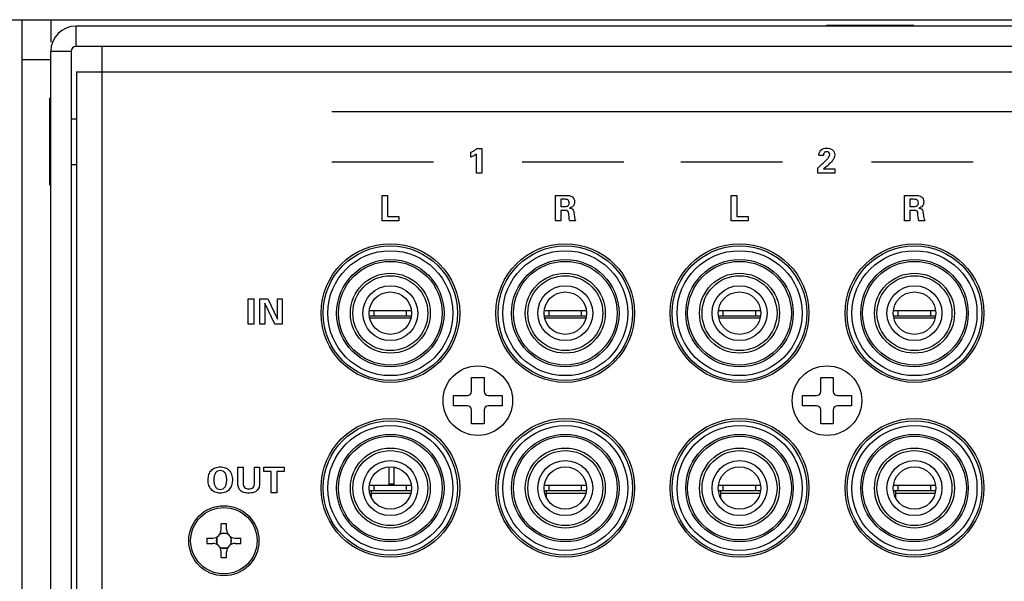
# Model space of a CAD drawing. Header units: inches. Extents: x -3.6 to 47.6, y 1.8 to 32.
# Tile 12 of 35: x 13.5 to 16.6, y 5.1 to 6.9. Entities that reach past the tile are written whole.
import ezdxf

# ---------------------------------------------------------------- set-up
doc = ezdxf.new("R2010")
doc.units = ezdxf.units.IN
doc.header["$LTSCALE"] = 2.42
doc.header["$MEASUREMENT"] = 0
doc.layers.get('0').update_dxf_attribs({"linetype": 'CONTINUOUS'})

msp = doc.modelspace()

# ---------------------------------------------------------------- linework, layer by layer
at = {"color": 7, "linetype": 'Continuous'}
for p, q in [((12.8343, 6.8943), (13.6278, 6.8943)), ((13.5381, 3.4258), (13.5381, 6.8943)), ((13.6278, 6.8945), (30.7908, 6.8945)), ((13.6278, 6.8943), (13.6278, 6.8235)), ((13.7078, 6.8105), (13.7078, 6.8745)), ((30.7108, 6.8745), (13.7078, 6.8745)), ((16.0717, 6.8775), (16.3469, 6.8775)), ((13.6278, 3.4455), (13.6278, 6.7945)), ((13.6918, 6.7945), (13.6278, 6.7945)), ((13.6918, 6.7945), (13.6918, 3.4455)), ((30.7108, 6.8105), (13.7078, 6.8105)), ((13.7893, 6.8105), (13.7893, 6.7305)), ((13.5381, 6.7693), (13.6278, 6.7693)), ((13.7093, 6.7305), (13.7093, 3.5555)), ((13.7093, 6.7305), (13.7093, 3.5555)), ((13.7093, 6.7305), (13.7893, 6.7305)), ((13.7893, 6.7305), (13.7893, 3.5555)), ((13.7893, 6.7305), (30.6293, 6.7305)), ((13.6248, 6.3729), (13.6248, 6.6481)), ((13.6918, 6.5825), (13.7093, 6.5825)), ((20.8233, 6.6042), (14.5133, 6.6042)), ((14.9706, 6.4883), (14.9856, 6.4883)), ((14.9856, 6.4883), (14.9856, 6.4108)), ((14.9515, 6.4612), (14.9515, 6.4767)), ((14.9691, 6.4108), (14.9691, 6.4709)), ((16.0621, 6.4666), (16.0474, 6.4666)), ((13.6918, 6.4385), (13.7093, 6.4385)), ((14.8333, 6.4455), (14.5133, 6.4455)), ((15.4333, 6.4455), (15.1133, 6.4455)), ((15.9333, 6.4455), (15.6133, 6.4455)), ((16.0444, 6.4271), (16.0489, 6.4312)), ((16.0444, 6.4109), (16.0444, 6.4271)), ((16.0621, 6.424), (16.0979, 6.424)), ((16.0979, 6.424), (16.0979, 6.4109)), ((16.5333, 6.4455), (16.2133, 6.4455)), ((14.9856, 6.4108), (14.9691, 6.4108)), ((16.0979, 6.4109), (16.0444, 6.4109)), ((14.6717, 6.2608), (14.6717, 6.3409)), ((14.6717, 6.3409), (14.6888, 6.3409)), ((14.6888, 6.3409), (14.6888, 6.2744)), ((15.2176, 6.2608), (15.2176, 6.3409)), ((15.2176, 6.3409), (15.2509, 6.3409)), ((15.2344, 6.3285), (15.2344, 6.3061)), ((15.2445, 6.3285), (15.2344, 6.3285)), ((15.7717, 6.2608), (15.7717, 6.3409)), ((15.7717, 6.3409), (15.7888, 6.3409)), ((15.7888, 6.3409), (15.7888, 6.2744)), ((16.3176, 6.2608), (16.3176, 6.3409)), ((16.3176, 6.3409), (16.3509, 6.3409)), ((16.3344, 6.3285), (16.3344, 6.3061)), ((16.3445, 6.3285), (16.3344, 6.3285)), ((15.2344, 6.3061), (15.2445, 6.3061)), ((16.3344, 6.3061), (16.3445, 6.3061)), ((14.6888, 6.2744), (14.7249, 6.2744)), ((14.7249, 6.2744), (14.7249, 6.2608)), ((15.2344, 6.2931), (15.2344, 6.2608)), ((15.2492, 6.2931), (15.2344, 6.2931)), ((15.2607, 6.2706), (15.2596, 6.2827)), ((15.276, 6.2859), (15.2774, 6.2743)), ((15.7888, 6.2744), (15.8248, 6.2744)), ((15.8248, 6.2744), (15.8248, 6.2608)), ((16.3344, 6.2931), (16.3344, 6.2608)), ((16.3492, 6.2931), (16.3344, 6.2931)), ((16.3607, 6.2706), (16.3596, 6.2827)), ((16.376, 6.2859), (16.3774, 6.2743)), ((14.7249, 6.2608), (14.6717, 6.2608)), ((15.2344, 6.2608), (15.2176, 6.2608)), ((15.2815, 6.2608), (15.263, 6.2608)), ((15.8248, 6.2608), (15.7717, 6.2608)), ((16.3344, 6.2608), (16.3176, 6.2608)), ((16.3815, 6.2608), (16.363, 6.2608)), ((14.2503, 5.9349), (14.2503, 6.0149)), ((14.2503, 6.0149), (14.2673, 6.0149)), ((14.2673, 6.0149), (14.2673, 5.9349)), ((14.2871, 5.9349), (14.2871, 6.0149)), ((14.2871, 6.0149), (14.3117, 6.0149)), ((14.3024, 6.0011), (14.3024, 5.9349)), ((14.3335, 5.9349), (14.3024, 6.0011)), ((14.3117, 6.0149), (14.3419, 5.9505)), ((14.3419, 5.9505), (14.3419, 6.0149)), ((14.3419, 6.0149), (14.3572, 6.0149)), ((14.3572, 6.0149), (14.3572, 5.9349)), ((14.6465, 5.9775), (14.6313, 5.9775)), ((14.6313, 5.9617), (14.7641, 5.9617)), ((14.6465, 5.9617), (14.6465, 5.9775)), ((14.7641, 5.9775), (14.6474, 5.9775)), ((14.7489, 5.9617), (14.7489, 5.9775)), ((15.1977, 5.9775), (15.1825, 5.9775)), ((15.1825, 5.9617), (15.3153, 5.9617)), ((15.1977, 5.9617), (15.1977, 5.9775)), ((15.3153, 5.9775), (15.1986, 5.9775)), ((15.3001, 5.9617), (15.3001, 5.9775)), ((15.7465, 5.9775), (15.7313, 5.9775)), ((15.7313, 5.9617), (15.8641, 5.9617)), ((15.7465, 5.9617), (15.7465, 5.9775)), ((15.8641, 5.9775), (15.7474, 5.9775)), ((15.8489, 5.9617), (15.8489, 5.9775)), ((16.2977, 5.9775), (16.2825, 5.9775)), ((16.2825, 5.9617), (16.4153, 5.9617)), ((16.2977, 5.9617), (16.2977, 5.9775)), ((16.4153, 5.9775), (16.2986, 5.9775)), ((16.4001, 5.9617), (16.4001, 5.9775)), ((14.2673, 5.9349), (14.2503, 5.9349)), ((14.3024, 5.9349), (14.2871, 5.9349)), ((14.3572, 5.9349), (14.3335, 5.9349)), ((14.7628, 5.9539), (14.6327, 5.9539)), ((15.3139, 5.9539), (15.1839, 5.9539)), ((15.8628, 5.9539), (15.7327, 5.9539)), ((16.4139, 5.9539), (16.2839, 5.9539)), ((14.9534, 5.723), (14.9534, 5.7668)), ((14.9534, 5.7668), (14.9932, 5.7668)), ((14.9932, 5.7668), (14.9932, 5.723)), ((16.0534, 5.723), (16.0534, 5.7668)), ((16.0534, 5.7668), (16.0932, 5.7668)), ((16.0932, 5.7668), (16.0932, 5.723)), ((14.8965, 5.6781), (14.8965, 5.71)), ((14.8965, 5.71), (14.9404, 5.71)), ((15.0062, 5.71), (15.0501, 5.71)), ((15.0501, 5.71), (15.0501, 5.6781)), ((15.9965, 5.6781), (15.9965, 5.71)), ((15.9965, 5.71), (16.0404, 5.71)), ((16.1062, 5.71), (16.1501, 5.71)), ((16.1501, 5.71), (16.1501, 5.6781)), ((14.9404, 5.6781), (14.8965, 5.6781)), ((15.0501, 5.6781), (15.0062, 5.6781)), ((16.0404, 5.6781), (15.9965, 5.6781)), ((16.1501, 5.6781), (16.1062, 5.6781)), ((14.9534, 5.6213), (14.9534, 5.6651)), ((14.9932, 5.6651), (14.9932, 5.6213)), ((16.0534, 5.6213), (16.0534, 5.6651)), ((16.0932, 5.6651), (16.0932, 5.6213)), ((14.9932, 5.6213), (14.9534, 5.6213)), ((16.0932, 5.6213), (16.0534, 5.6213)), ((14.2173, 5.4346), (14.2173, 5.4839)), ((14.2173, 5.4839), (14.2343, 5.4839)), ((14.2343, 5.4839), (14.2343, 5.4334)), ((14.2695, 5.4342), (14.2695, 5.4839)), ((14.2695, 5.4839), (14.286, 5.4839)), ((14.286, 5.4839), (14.286, 5.4346)), ((14.2992, 5.4709), (14.2992, 5.4839)), ((14.2992, 5.4839), (14.3635, 5.4839)), ((14.3228, 5.4709), (14.2992, 5.4709)), ((14.3228, 5.4039), (14.3228, 5.4709)), ((14.34, 5.4709), (14.34, 5.4039)), ((14.3635, 5.4709), (14.34, 5.4709)), ((14.3635, 5.4839), (14.3635, 5.4709)), ((14.6943, 5.4263), (14.6943, 5.4852)), ((14.7093, 5.4263), (14.7093, 5.4843)), ((14.6943, 5.4323), (14.7093, 5.4323)), ((14.34, 5.4039), (14.3228, 5.4039)), ((14.6465, 5.4263), (14.6313, 5.4263)), ((14.6313, 5.4106), (14.7641, 5.4106)), ((14.6387, 5.3869), (14.6387, 5.4106)), ((14.6387, 5.4027), (14.7628, 5.4027)), ((14.6465, 5.4106), (14.6465, 5.4263)), ((14.7641, 5.4263), (14.6474, 5.4263)), ((14.7489, 5.4106), (14.7489, 5.4263)), ((15.1977, 5.4263), (15.1825, 5.4263)), ((15.1825, 5.4106), (15.3153, 5.4106)), ((15.1898, 5.3869), (15.1898, 5.4106)), ((15.1898, 5.4027), (15.3139, 5.4027)), ((15.1977, 5.4106), (15.1977, 5.4263)), ((15.3153, 5.4263), (15.1986, 5.4263)), ((15.3001, 5.4106), (15.3001, 5.4263)), ((15.7465, 5.4263), (15.7313, 5.4263)), ((15.7313, 5.4106), (15.8641, 5.4106)), ((15.7387, 5.3869), (15.7387, 5.4106)), ((15.7387, 5.4027), (15.8628, 5.4027)), ((15.7465, 5.4106), (15.7465, 5.4263)), ((15.8641, 5.4263), (15.7474, 5.4263)), ((15.8489, 5.4106), (15.8489, 5.4263)), ((16.2977, 5.4263), (16.2825, 5.4263)), ((16.2825, 5.4106), (16.4153, 5.4106)), ((16.2898, 5.3869), (16.2898, 5.4106)), ((16.2898, 5.4027), (16.4139, 5.4027)), ((16.2977, 5.4106), (16.2977, 5.4263)), ((16.4153, 5.4263), (16.2986, 5.4263)), ((16.4001, 5.4106), (16.4001, 5.4263)), ((14.1648, 5.2876), (14.1648, 5.3058)), ((14.1818, 5.2876), (14.1818, 5.3058)), ((14.185, 5.275), (14.1616, 5.275)), ((14.1201, 5.261), (14.1382, 5.261)), ((14.1201, 5.244), (14.1382, 5.244)), ((14.1508, 5.2642), (14.1508, 5.2408)), ((14.1958, 5.2408), (14.1958, 5.2642)), ((14.2084, 5.261), (14.2266, 5.261)), ((14.2084, 5.244), (14.2266, 5.244)), ((14.1616, 5.2301), (14.185, 5.2301)), ((14.1648, 5.1993), (14.1648, 5.2174)), ((14.1818, 5.1993), (14.1818, 5.2174))]:
    msp.add_line(p, q, dxfattribs=at)
for centre, radius in [((14.6978, 5.97), 0.2185), ((14.6977, 5.9696), 0.2119), ((15.2488, 5.97), 0.2185), ((15.2489, 5.9696), 0.2119), ((15.7978, 5.97), 0.2185), ((15.7977, 5.9696), 0.2119), ((16.3488, 5.97), 0.2185), ((16.3489, 5.9696), 0.2119), ((14.6977, 5.9696), 0.1969), ((15.2489, 5.9696), 0.1969), ((15.7977, 5.9696), 0.1969), ((16.3489, 5.9696), 0.1969), ((14.6977, 5.9696), 0.1693), ((14.6977, 5.9696), 0.1634), ((15.2489, 5.9696), 0.1693), ((15.2489, 5.9696), 0.1634), ((15.7977, 5.9696), 0.1693), ((15.7977, 5.9696), 0.1634), ((16.3489, 5.9696), 0.1693), ((16.3489, 5.9696), 0.1634), ((14.6977, 5.9696), 0.126), ((14.6977, 5.9696), 0.1181), ((14.6977, 5.9696), 0.1181), ((15.2489, 5.9696), 0.126), ((15.2489, 5.9696), 0.1181), ((15.2489, 5.9696), 0.1181), ((15.7977, 5.9696), 0.126), ((15.7977, 5.9696), 0.1181), ((15.7977, 5.9696), 0.1181), ((16.3489, 5.9696), 0.126), ((16.3489, 5.9696), 0.1181), ((16.3489, 5.9696), 0.1181), ((14.6977, 5.9696), 0.0866), ((15.2489, 5.9696), 0.0866), ((15.7977, 5.9696), 0.0866), ((16.3489, 5.9696), 0.0866), ((14.6977, 5.9696), 0.0669), ((15.2489, 5.9696), 0.0669), ((15.7977, 5.9696), 0.0669), ((16.3489, 5.9696), 0.0669), ((14.9733, 5.694), 0.1095), ((16.0733, 5.694), 0.1095), ((14.6978, 5.419), 0.2185), ((14.6977, 5.4184), 0.2119), ((14.6977, 5.4184), 0.1969), ((15.2488, 5.419), 0.2185), ((15.2489, 5.4184), 0.2119), ((15.2489, 5.4184), 0.1969), ((15.7978, 5.419), 0.2185), ((15.7977, 5.4184), 0.2119), ((15.7977, 5.4184), 0.1969), ((16.3488, 5.419), 0.2185), ((16.3489, 5.4184), 0.2119), ((16.3489, 5.4184), 0.1969), ((14.6977, 5.4184), 0.1693), ((15.2489, 5.4184), 0.1693), ((15.7977, 5.4184), 0.1693), ((16.3489, 5.4184), 0.1693), ((14.6977, 5.4184), 0.1634), ((15.2489, 5.4184), 0.1634), ((15.7977, 5.4184), 0.1634), ((16.3489, 5.4184), 0.1634), ((14.6977, 5.4184), 0.126), ((14.6977, 5.4184), 0.1181), ((14.6977, 5.4184), 0.1181), ((15.2489, 5.4184), 0.126), ((15.2489, 5.4184), 0.1181), ((15.2489, 5.4184), 0.1181), ((15.7977, 5.4184), 0.126), ((15.7977, 5.4184), 0.1181), ((15.7977, 5.4184), 0.1181), ((16.3489, 5.4184), 0.126), ((16.3489, 5.4184), 0.1181), ((16.3489, 5.4184), 0.1181), ((14.6977, 5.4184), 0.0866), ((15.2489, 5.4184), 0.0866), ((15.7977, 5.4184), 0.0866), ((16.3489, 5.4184), 0.0866), ((14.6977, 5.4184), 0.0669), ((15.2489, 5.4184), 0.0669), ((15.7977, 5.4184), 0.0669), ((16.3489, 5.4184), 0.0669), ((14.1733, 5.2525), 0.1105), ((14.1733, 5.2525), 0.1046)]:
    msp.add_circle(centre, radius, dxfattribs=at)
for centre, radius, start, end in [((13.7078, 6.7945), 0.08, 90, 180), ((13.7078, 6.7945), 0.016, 90, 180), ((14.9404, 5.723), 0.013, 270, 360), ((15.0062, 5.723), 0.013, 180, 270), ((16.0404, 5.723), 0.013, 270, 360), ((16.1062, 5.723), 0.013, 180, 270), ((14.9404, 5.6651), 0.013, 0, 90), ((15.0062, 5.6651), 0.013, 90, 180), ((16.0404, 5.6651), 0.013, 0, 90), ((16.1062, 5.6651), 0.013, 90, 180), ((14.1733, 4.9389), 0.3669, 89.9995, 91.3269), ((14.1733, 4.9387), 0.3671, 88.6735, 90.0001), ((14.1382, 5.2876), 0.0266, 270, 360), ((14.1733, 5.2525), 0.024, 56.9587, 123.0416), ((14.2084, 5.2876), 0.0266, 180, 270), ((14.4871, 5.2525), 0.3672, 178.6734, 181.3266), ((14.1382, 5.2174), 0.0266, 0, 90), ((14.1733, 5.2525), 0.024, 146.9562, 213.0437), ((14.2084, 5.2174), 0.0266, 90, 180), ((14.1733, 5.2525), 0.024, 326.9562, 33.0437), ((13.8595, 5.2525), 0.3672, 358.6734, 1.3266), ((14.1733, 5.2525), 0.024, 236.9587, 303.0416), ((14.1733, 5.5663), 0.3671, 268.6735, 270.0001), ((14.1733, 5.5661), 0.3669, 269.9995, 271.3269)]:
    msp.add_arc(centre, radius, start, end, dxfattribs=at)
for points, knots in [([(14.9515, 6.4767), (14.9551, 6.4782), (14.9618, 6.4816), (14.9679, 6.4859), (14.9706, 6.4883)], [0, 0, 0, 0, 0.521815, 1, 1, 1, 1]), ([(16.0474, 6.4675), (16.0474, 6.4733), (16.0526, 6.4866), (16.0723, 6.491), (16.0917, 6.4869), (16.0975, 6.4742), (16.0975, 6.4683), (16.0975, 6.4679)], [0, 0, 0, 0, 0.238065, 0.500543, 0.761683, 0.986089, 1, 1, 1, 1]), ([(14.9691, 6.4709), (14.966, 6.4687), (14.9604, 6.465), (14.9542, 6.4622), (14.9515, 6.4612)], [0, 0, 0, 0, 0.562559, 1, 1, 1, 1]), ([(16.0489, 6.4312), (16.0575, 6.4389), (16.0684, 6.4501), (16.0837, 6.4658), (16.0799, 6.4767), (16.0724, 6.4793), (16.0672, 6.4776), (16.0654, 6.4759)], [0, 0, 0, 0, 0.476992, 0.700459, 0.7977, 0.894942, 1, 1, 1, 1]), ([(16.0654, 6.4759), (16.0652, 6.4757), (16.0629, 6.4734), (16.0622, 6.4697), (16.0621, 6.4666)], [0, 0, 0, 0, 0.059296, 1, 1, 1, 1]), ([(16.0975, 6.4679), (16.0974, 6.4652), (16.0958, 6.4589), (16.0854, 6.4425), (16.0721, 6.4322), (16.0621, 6.424)], [0, 0, 0, 0, 0.141285, 0.329487, 1, 1, 1, 1]), ([(15.2445, 6.3061), (15.2489, 6.3061), (15.2557, 6.3058), (15.2608, 6.312), (15.2612, 6.3172), (15.2608, 6.3223), (15.2561, 6.329), (15.249, 6.3285), (15.2445, 6.3285)], [0, 0, 0, 0, 0.287846, 0.380615, 0.494498, 0.614675, 0.707881, 1, 1, 1, 1]), ([(15.2509, 6.3409), (15.2579, 6.3409), (15.2688, 6.3401), (15.2772, 6.3297), (15.2782, 6.3212), (15.2775, 6.3136), (15.2736, 6.305), (15.2668, 6.302), (15.2624, 6.3009)], [0, 0, 0, 0, 0.321275, 0.442544, 0.581869, 0.697831, 0.793447, 1, 1, 1, 1]), ([(16.3445, 6.3061), (16.3489, 6.3061), (16.3557, 6.3058), (16.3608, 6.312), (16.3612, 6.3172), (16.3608, 6.3223), (16.356, 6.329), (16.349, 6.3285), (16.3445, 6.3285)], [0, 0, 0, 0, 0.287846, 0.380615, 0.494498, 0.614675, 0.707881, 1, 1, 1, 1]), ([(16.3509, 6.3409), (16.3579, 6.3409), (16.3688, 6.3401), (16.3772, 6.3297), (16.3782, 6.3212), (16.3775, 6.3136), (16.3736, 6.305), (16.3668, 6.302), (16.3624, 6.3009)], [0, 0, 0, 0, 0.321275, 0.442544, 0.581869, 0.697831, 0.793447, 1, 1, 1, 1]), ([(15.2624, 6.3009), (15.2659, 6.3006), (15.274, 6.2981), (15.2755, 6.2898), (15.276, 6.2859)], [0, 0, 0, 0, 0.468035, 1, 1, 1, 1]), ([(16.3624, 6.3009), (16.3659, 6.3006), (16.3739, 6.2981), (16.3755, 6.2898), (16.376, 6.2859)], [0, 0, 0, 0, 0.468035, 1, 1, 1, 1]), ([(15.2596, 6.2827), (15.2593, 6.2857), (15.2593, 6.2933), (15.2519, 6.2931), (15.2492, 6.2931)], [0, 0, 0, 0, 0.525503, 1, 1, 1, 1]), ([(15.263, 6.2608), (15.2623, 6.2621), (15.2613, 6.2653), (15.2609, 6.2686), (15.2607, 6.2706)], [0, 0, 0, 0, 0.406606, 1, 1, 1, 1]), ([(15.2774, 6.2743), (15.2778, 6.2716), (15.2785, 6.2669), (15.2804, 6.2625), (15.2815, 6.2608)], [0, 0, 0, 0, 0.581992, 1, 1, 1, 1]), ([(16.3596, 6.2827), (16.3593, 6.2857), (16.3593, 6.2933), (16.3519, 6.2931), (16.3492, 6.2931)], [0, 0, 0, 0, 0.525503, 1, 1, 1, 1]), ([(16.363, 6.2608), (16.3623, 6.2621), (16.3613, 6.2653), (16.3609, 6.2686), (16.3607, 6.2706)], [0, 0, 0, 0, 0.406606, 1, 1, 1, 1]), ([(16.3774, 6.2743), (16.3778, 6.2716), (16.3785, 6.2669), (16.3804, 6.2625), (16.3815, 6.2608)], [0, 0, 0, 0, 0.581992, 1, 1, 1, 1]), ([(14.1238, 5.4443), (14.1238, 5.4501), (14.1252, 5.4609), (14.1331, 5.4749), (14.1463, 5.4836), (14.162, 5.4858), (14.1777, 5.4836), (14.1908, 5.4748), (14.1988, 5.4609), (14.2002, 5.4494), (14.2001, 5.4431), (14.2001, 5.4425)], [0, 0, 0, 0, 0.135043, 0.252412, 0.367342, 0.49346, 0.619159, 0.733736, 0.851754, 0.986153, 1, 1, 1, 1]), ([(14.1822, 5.4442), (14.1822, 5.4484), (14.1816, 5.456), (14.1779, 5.466), (14.1709, 5.4725), (14.1619, 5.4741), (14.153, 5.4725), (14.146, 5.466), (14.1423, 5.456), (14.1417, 5.4484), (14.1417, 5.4442)], [0, 0, 0, 0, 0.15827, 0.283156, 0.389302, 0.500439, 0.611081, 0.717271, 0.841861, 1, 1, 1, 1]), ([(14.2001, 5.4425), (14.2, 5.4372), (14.1986, 5.4268), (14.1911, 5.413), (14.1779, 5.4039), (14.162, 5.4018), (14.1461, 5.4039), (14.1329, 5.4129), (14.1251, 5.4273), (14.1237, 5.4383), (14.1238, 5.4443)], [0, 0, 0, 0, 0.126259, 0.247384, 0.363795, 0.492531, 0.621685, 0.738356, 0.85887, 1, 1, 1, 1]), ([(14.1417, 5.4442), (14.1417, 5.4399), (14.1423, 5.4322), (14.1459, 5.4221), (14.1529, 5.4155), (14.1619, 5.4139), (14.1709, 5.4155), (14.178, 5.4221), (14.1816, 5.4322), (14.1822, 5.4399), (14.1822, 5.4442)], [0, 0, 0, 0, 0.159591, 0.284037, 0.389248, 0.499655, 0.610542, 0.715887, 0.840591, 1, 1, 1, 1]), ([(14.286, 5.4346), (14.286, 5.4261), (14.2825, 5.4117), (14.266, 5.4034), (14.2516, 5.4022), (14.2373, 5.4034), (14.2206, 5.4116), (14.2173, 5.4261), (14.2173, 5.4346)], [0, 0, 0, 0, 0.240455, 0.355745, 0.499525, 0.64423, 0.759076, 1, 1, 1, 1]), ([(14.2343, 5.4334), (14.2343, 5.4288), (14.236, 5.421), (14.2447, 5.4162), (14.2521, 5.4155), (14.2596, 5.4162), (14.2683, 5.4213), (14.2695, 5.4293), (14.2695, 5.4342)], [0, 0, 0, 0, 0.244898, 0.358038, 0.496755, 0.633924, 0.744944, 1, 1, 1, 1])]:
    msp.add_open_spline(points, degree=3, knots=knots, dxfattribs=at)

doc.saveas('drawing.dxf')
